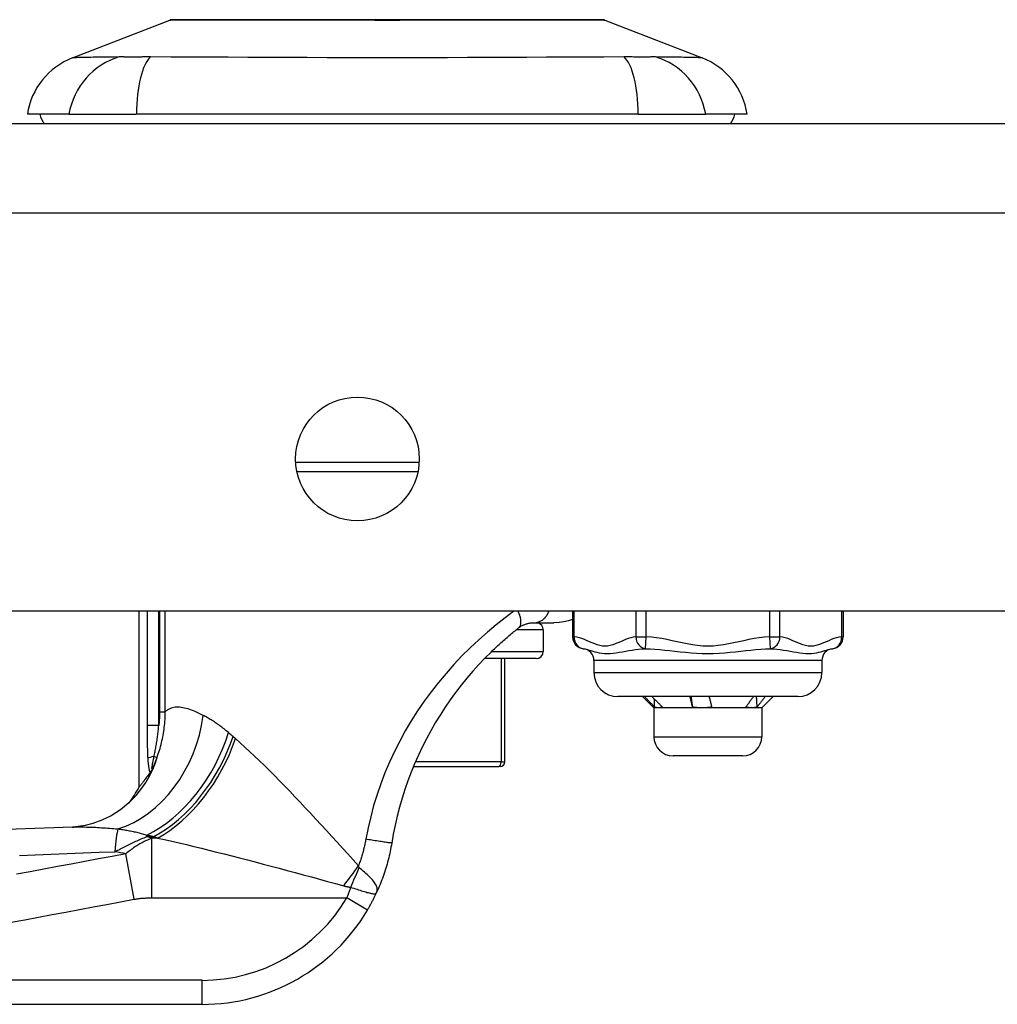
# Model space of a CAD drawing. Header units: inches. Extents: x 4 to 105, y 5 to 58.
# Tile 84 of 133: x 4.34 to 5.94, y 41.7 to 43.31. Entities that reach past the tile are written whole.
import ezdxf

# ---------------------------------------------------------------- set-up
doc = ezdxf.new("R2010")
doc.units = ezdxf.units.IN
doc.header["$MEASUREMENT"] = 0
doc.layers.add('Visible Edges(ANSI)', color=7, linetype='Continuous', lineweight=25)
doc.layers.add('Visible Tangent Edges(ANSI)', color=7, linetype='Continuous', lineweight=25)

msp = doc.modelspace()

# ---------------------------------------------------------------- linework, layer by layer
at = {"layer": 'Visible Edges(ANSI)'}
for p, q in [((4.4253, 43.249), (4.585, 43.3111)), ((5.2987, 43.3111), (5.4584, 43.249)), ((4.4194, 43.1566), (4.3513, 43.1566)), ((4.4194, 43.1566), (4.5301, 43.1566)), ((5.3536, 43.1566), (4.5301, 43.1566)), ((5.3536, 43.1566), (5.4644, 43.1566)), ((5.5324, 43.1566), (5.4644, 43.1566)), ((19.2899, 43.1409), (3.6639, 43.1409)), ((4.9922, 42.57), (4.7935, 42.57)), ((19.2899, 42.3409), (3.6639, 42.3409)), ((4.5347, 42.0526), (4.5347, 42.3409)), ((5.2459, 42.3409), (5.2459, 42.2991)), ((5.6898, 42.3409), (5.6898, 42.2991)), ((5.1816, 42.322), (5.2152, 42.322)), ((5.1978, 42.3105), (5.1978, 42.275)), ((5.186, 42.2632), (5.1013, 42.2632)), ((5.1347, 42.0939), (5.1347, 42.2632)), ((5.2809, 42.26), (5.2809, 42.2403)), ((5.6549, 42.26), (5.6549, 42.2403)), ((5.6155, 42.2009), (5.3202, 42.2009)), ((5.3793, 42.1824), (5.3607, 42.2009)), ((5.5564, 42.1824), (5.5663, 42.1922)), ((5.5663, 42.1922), (5.575, 42.2009)), ((5.3869, 42.1824), (5.3793, 42.1824)), ((5.3793, 42.1824), (5.3793, 42.1351)), ((5.4586, 42.1824), (5.3869, 42.1824)), ((5.5395, 42.1824), (5.4586, 42.1824)), ((5.5564, 42.1824), (5.5395, 42.1824)), ((5.5564, 42.1824), (5.5564, 42.1351)), ((5.5249, 42.1036), (5.4108, 42.1036)), ((4.5527, 42.0761), (4.5521, 42.0753)), ((4.9847, 42.0861), (5.1248, 42.0861)), ((5.1268, 42.0861), (5.1248, 42.0861)), ((3.9891, 41.696), (4.6382, 41.696))]:
    msp.add_line(p, q, dxfattribs=at)
at = {"layer": 'Visible Edges(ANSI)', "flags": 128}
for points in [[(5.297, 43.3115), (5.2965, 43.3115), (5.2953, 43.3115), (5.2931, 43.3115), (5.2901, 43.3115), (5.2863, 43.3115), (5.2817, 43.3115), (5.2762, 43.3115), (5.27, 43.3116), (5.2629, 43.3116), (5.255, 43.3116), (5.2464, 43.3116), (5.237, 43.3116), (5.227, 43.3117), (5.2164, 43.3117), (5.205, 43.3117), (5.1931, 43.3117), (5.1805, 43.3117), (5.1673, 43.3117), (5.1536, 43.3117), (5.1394, 43.3116), (5.1247, 43.3116), (5.1095, 43.3116), (5.0939, 43.3116), (5.0779, 43.3116), (5.0616, 43.3115), (5.0449, 43.3115), (5.0281, 43.3115), (5.0111, 43.3115), (4.994, 43.3115), (4.9767, 43.3115), (4.9593, 43.3115), (4.9418, 43.3115), (4.9243, 43.3115), (4.9068, 43.3115), (4.8895, 43.3115), (4.8723, 43.3115), (4.8553, 43.3115), (4.8386, 43.3115), (4.822, 43.3115), (4.8056, 43.3116), (4.7896, 43.3116), (4.774, 43.3116), (4.7588, 43.3116), (4.744, 43.3116), (4.7298, 43.3117), (4.7162, 43.3117), (4.703, 43.3117), (4.6904, 43.3117), (4.6784, 43.3117), (4.6671, 43.3117), (4.6564, 43.3117), (4.6464, 43.3116), (4.6371, 43.3116), (4.6285, 43.3116), (4.6207, 43.3116), (4.6137, 43.3116), (4.6074, 43.3115), (4.602, 43.3115), (4.5974, 43.3115), (4.5935, 43.3115), (4.5906, 43.3115), (4.5884, 43.3115), (4.5872, 43.3115), (4.5867, 43.3115)], [(5.1573, 42.3136), (5.1582, 42.3143), (5.1592, 42.315), (5.1602, 42.3157), (5.1612, 42.3163), (5.1623, 42.3169), (5.1633, 42.3175), (5.1643, 42.318), (5.1654, 42.3185), (5.1664, 42.3189), (5.1675, 42.3194), (5.1685, 42.3197), (5.1696, 42.3201), (5.1706, 42.3204), (5.1717, 42.3207), (5.1727, 42.321), (5.1738, 42.3212), (5.1749, 42.3214), (5.1759, 42.3216), (5.1769, 42.3217), (5.1779, 42.3218), (5.1789, 42.3219), (5.1798, 42.3219), (5.1807, 42.322), (5.1816, 42.322)], [(5.2459, 42.3275), (5.239, 42.3253), (5.2316, 42.3235), (5.2236, 42.3224), (5.2152, 42.322)], [(5.1121, 42.2741), (5.114, 42.2759), (5.1158, 42.2777), (5.1177, 42.2794), (5.1195, 42.2812), (5.1214, 42.2829), (5.1233, 42.2847), (5.1252, 42.2864), (5.127, 42.2881), (5.1289, 42.2898), (5.1308, 42.2915), (5.1327, 42.2931), (5.1346, 42.2948), (5.1365, 42.2964), (5.1384, 42.2981), (5.1403, 42.2997), (5.1421, 42.3013), (5.144, 42.3029), (5.1459, 42.3044), (5.1478, 42.306), (5.1497, 42.3075), (5.1516, 42.3091), (5.1535, 42.3106), (5.1554, 42.3121), (5.1573, 42.3136)], [(5.1121, 42.2741), (5.102, 42.2639), (5.092, 42.2534), (5.0821, 42.2425), (5.0725, 42.2313), (5.0631, 42.2197), (5.054, 42.2079), (5.0452, 42.1957), (5.0367, 42.1834), (5.0285, 42.1707), (5.0206, 42.1579), (5.0131, 42.1449), (5.006, 42.1317), (4.9992, 42.1182), (4.9928, 42.1046), (4.9867, 42.0908), (4.981, 42.0769), (4.9756, 42.0627), (4.9706, 42.0484), (4.9661, 42.034), (4.9619, 42.0195), (4.9581, 42.0049), (4.9547, 41.9902), (4.9517, 41.9754), (4.9491, 41.9606)], [(5.3805, 42.1837), (5.3798, 42.1845), (5.3791, 42.1852), (5.3784, 42.1859), (5.3778, 42.1866), (5.3771, 42.1873), (5.3764, 42.188), (5.3757, 42.1888), (5.375, 42.1895), (5.3743, 42.1902), (5.3736, 42.1909), (5.3729, 42.1916), (5.3723, 42.1923), (5.3716, 42.193), (5.3709, 42.1938), (5.3702, 42.1945), (5.3695, 42.1952), (5.3688, 42.1959), (5.3681, 42.1966), (5.3674, 42.1973), (5.3667, 42.198), (5.366, 42.1988), (5.3654, 42.1995), (5.3647, 42.2002), (5.364, 42.2009)], [(5.3761, 42.2009), (5.3768, 42.2002), (5.3775, 42.1995), (5.3782, 42.1988), (5.3789, 42.198), (5.3797, 42.1973), (5.3804, 42.1966), (5.3811, 42.1959), (5.3818, 42.1952), (5.3825, 42.1945), (5.3833, 42.1938), (5.384, 42.193), (5.3847, 42.1923), (5.3854, 42.1916), (5.3861, 42.1909), (5.3868, 42.1902), (5.3875, 42.1895), (5.3883, 42.1888), (5.389, 42.188), (5.3897, 42.1873), (5.3904, 42.1866), (5.3911, 42.1859), (5.3918, 42.1852), (5.3925, 42.1845), (5.3933, 42.1837)], [(5.3805, 42.1837), (5.3805, 42.1843), (5.3805, 42.1848), (5.3804, 42.1854), (5.3804, 42.1859), (5.3804, 42.1865), (5.3804, 42.187), (5.3804, 42.1876), (5.3804, 42.1881), (5.3804, 42.1887), (5.3803, 42.1892), (5.3803, 42.1898), (5.3803, 42.1903), (5.3803, 42.1909), (5.3803, 42.1914), (5.3803, 42.1919), (5.3803, 42.1925), (5.3802, 42.193), (5.3802, 42.1936), (5.3802, 42.1941), (5.3802, 42.1947), (5.3802, 42.1952), (5.3802, 42.1958), (5.3801, 42.1963), (5.3801, 42.1969)], [(5.4428, 42.1837), (5.4426, 42.1845), (5.4425, 42.1852), (5.4423, 42.1859), (5.4421, 42.1866), (5.442, 42.1873), (5.4418, 42.188), (5.4416, 42.1888), (5.4415, 42.1895), (5.4413, 42.1902), (5.4411, 42.1909), (5.4409, 42.1916), (5.4408, 42.1923), (5.4406, 42.193), (5.4404, 42.1938), (5.4402, 42.1945), (5.4401, 42.1952), (5.4399, 42.1959), (5.4397, 42.1966), (5.4395, 42.1973), (5.4393, 42.198), (5.4391, 42.1988), (5.439, 42.1995), (5.4388, 42.2002), (5.4386, 42.2009)], [(5.4428, 42.1837), (5.4427, 42.1845), (5.4426, 42.1852), (5.4425, 42.1859), (5.4425, 42.1866), (5.4424, 42.1873), (5.4423, 42.188), (5.4422, 42.1888), (5.4421, 42.1895), (5.442, 42.1902), (5.442, 42.1909), (5.4419, 42.1916), (5.4418, 42.1923), (5.4417, 42.193), (5.4416, 42.1938), (5.4416, 42.1945), (5.4415, 42.1952), (5.4414, 42.1959), (5.4413, 42.1966), (5.4412, 42.1973), (5.4411, 42.198), (5.4411, 42.1988), (5.441, 42.1995), (5.4409, 42.2002), (5.4408, 42.2009)], [(5.4698, 42.2009), (5.47, 42.2002), (5.4702, 42.1995), (5.4704, 42.1988), (5.4706, 42.198), (5.4708, 42.1973), (5.471, 42.1966), (5.4711, 42.1959), (5.4713, 42.1952), (5.4715, 42.1945), (5.4717, 42.1938), (5.4719, 42.193), (5.4721, 42.1923), (5.4722, 42.1916), (5.4724, 42.1909), (5.4726, 42.1902), (5.4728, 42.1895), (5.4729, 42.1888), (5.4731, 42.188), (5.4733, 42.1873), (5.4734, 42.1866), (5.4736, 42.1859), (5.4738, 42.1852), (5.4739, 42.1845), (5.4741, 42.1837)], [(5.5302, 42.1837), (5.5307, 42.1845), (5.5312, 42.1852), (5.5317, 42.1859), (5.5322, 42.1866), (5.5328, 42.1873), (5.5333, 42.188), (5.5338, 42.1888), (5.5343, 42.1895), (5.5348, 42.1902), (5.5354, 42.1909), (5.5359, 42.1916), (5.5364, 42.1923), (5.5369, 42.193), (5.5374, 42.1938), (5.5379, 42.1945), (5.5384, 42.1952), (5.5389, 42.1959), (5.5394, 42.1966), (5.5399, 42.1973), (5.5405, 42.198), (5.541, 42.1988), (5.5415, 42.1995), (5.542, 42.2002), (5.5425, 42.2009)], [(5.5487, 42.1837), (5.5487, 42.1845), (5.5486, 42.1852), (5.5486, 42.1859), (5.5486, 42.1866), (5.5485, 42.1873), (5.5485, 42.188), (5.5484, 42.1888), (5.5484, 42.1895), (5.5484, 42.1902), (5.5483, 42.1909), (5.5483, 42.1916), (5.5483, 42.1923), (5.5482, 42.193), (5.5482, 42.1938), (5.5481, 42.1945), (5.5481, 42.1952), (5.5481, 42.1959), (5.548, 42.1966), (5.548, 42.1973), (5.5479, 42.198), (5.5479, 42.1988), (5.5479, 42.1995), (5.5478, 42.2002), (5.5478, 42.2009)], [(5.5616, 42.2009), (5.5611, 42.2002), (5.5605, 42.1995), (5.56, 42.1988), (5.5595, 42.198), (5.559, 42.1973), (5.5584, 42.1966), (5.5579, 42.1959), (5.5574, 42.1952), (5.5568, 42.1945), (5.5563, 42.1938), (5.5558, 42.193), (5.5552, 42.1923), (5.5547, 42.1916), (5.5542, 42.1909), (5.5536, 42.1902), (5.5531, 42.1895), (5.5525, 42.1888), (5.552, 42.188), (5.5514, 42.1873), (5.5509, 42.1866), (5.5504, 42.1859), (5.5498, 42.1852), (5.5493, 42.1845), (5.5487, 42.1837)], [(5.3869, 42.1824), (5.3867, 42.1824), (5.3864, 42.1824), (5.3861, 42.1824), (5.3859, 42.1824), (5.3856, 42.1824), (5.3853, 42.1824), (5.385, 42.1825), (5.3848, 42.1825), (5.3845, 42.1826), (5.3842, 42.1826), (5.384, 42.1827), (5.3837, 42.1827), (5.3834, 42.1828), (5.3832, 42.1828), (5.3829, 42.1829), (5.3826, 42.183), (5.3824, 42.1831), (5.3821, 42.1831), (5.3818, 42.1832), (5.3816, 42.1833), (5.3813, 42.1834), (5.381, 42.1835), (5.3808, 42.1836), (5.3805, 42.1837)], [(5.3933, 42.1837), (5.393, 42.1836), (5.3927, 42.1835), (5.3925, 42.1834), (5.3922, 42.1833), (5.392, 42.1832), (5.3917, 42.1831), (5.3914, 42.1831), (5.3912, 42.183), (5.3909, 42.1829), (5.3906, 42.1828), (5.3904, 42.1828), (5.3901, 42.1827), (5.3899, 42.1827), (5.3896, 42.1826), (5.3893, 42.1826), (5.3891, 42.1825), (5.3888, 42.1825), (5.3885, 42.1824), (5.3883, 42.1824), (5.388, 42.1824), (5.3877, 42.1824), (5.3875, 42.1824), (5.3872, 42.1824), (5.3869, 42.1824)], [(5.4586, 42.1824), (5.4579, 42.1824), (5.4573, 42.1824), (5.4566, 42.1824), (5.4559, 42.1824), (5.4553, 42.1824), (5.4546, 42.1824), (5.454, 42.1825), (5.4533, 42.1825), (5.4526, 42.1826), (5.452, 42.1826), (5.4513, 42.1827), (5.4507, 42.1827), (5.45, 42.1828), (5.4493, 42.1828), (5.4487, 42.1829), (5.448, 42.183), (5.4474, 42.1831), (5.4467, 42.1831), (5.4461, 42.1832), (5.4454, 42.1833), (5.4447, 42.1834), (5.4441, 42.1835), (5.4434, 42.1836), (5.4428, 42.1837)], [(5.4741, 42.1837), (5.4735, 42.1836), (5.4728, 42.1835), (5.4722, 42.1834), (5.4715, 42.1833), (5.4709, 42.1832), (5.4702, 42.1831), (5.4696, 42.1831), (5.469, 42.183), (5.4683, 42.1829), (5.4677, 42.1828), (5.467, 42.1828), (5.4664, 42.1827), (5.4657, 42.1827), (5.4651, 42.1826), (5.4644, 42.1826), (5.4638, 42.1825), (5.4632, 42.1825), (5.4625, 42.1824), (5.4619, 42.1824), (5.4612, 42.1824), (5.4606, 42.1824), (5.4599, 42.1824), (5.4593, 42.1824), (5.4586, 42.1824)], [(5.5395, 42.1824), (5.5391, 42.1824), (5.5387, 42.1824), (5.5384, 42.1824), (5.538, 42.1824), (5.5376, 42.1824), (5.5372, 42.1824), (5.5368, 42.1825), (5.5364, 42.1825), (5.536, 42.1826), (5.5356, 42.1826), (5.5352, 42.1827), (5.5348, 42.1827), (5.5344, 42.1828), (5.5341, 42.1828), (5.5337, 42.1829), (5.5333, 42.183), (5.5329, 42.1831), (5.5325, 42.1831), (5.5321, 42.1832), (5.5317, 42.1833), (5.5313, 42.1834), (5.5309, 42.1835), (5.5305, 42.1836), (5.5302, 42.1837)], [(5.5487, 42.1837), (5.5483, 42.1836), (5.5479, 42.1835), (5.5476, 42.1834), (5.5472, 42.1833), (5.5468, 42.1832), (5.5464, 42.1831), (5.546, 42.1831), (5.5457, 42.183), (5.5453, 42.1829), (5.5449, 42.1828), (5.5445, 42.1828), (5.5441, 42.1827), (5.5437, 42.1827), (5.5434, 42.1826), (5.543, 42.1826), (5.5426, 42.1825), (5.5422, 42.1825), (5.5418, 42.1824), (5.5415, 42.1824), (5.5411, 42.1824), (5.5407, 42.1824), (5.5403, 42.1824), (5.5399, 42.1824), (5.5395, 42.1824)], [(4.5521, 42.0753), (4.5508, 42.0735), (4.5495, 42.0718), (4.5482, 42.0701), (4.547, 42.0685), (4.5458, 42.067), (4.5447, 42.0655), (4.5437, 42.0641), (4.5427, 42.0628), (4.5418, 42.0616), (4.5409, 42.0605), (4.54, 42.0594), (4.5393, 42.0584), (4.5385, 42.0575), (4.5379, 42.0566), (4.5373, 42.0559), (4.5368, 42.0552), (4.5363, 42.0546), (4.5359, 42.0541), (4.5355, 42.0536), (4.5352, 42.0533), (4.535, 42.053), (4.5349, 42.0528), (4.5348, 42.0527), (4.5347, 42.0526)], [(4.5572, 42.084), (4.557, 42.0836), (4.5569, 42.0833), (4.5567, 42.0829), (4.5565, 42.0825), (4.5563, 42.0821), (4.5561, 42.0818), (4.5559, 42.0814), (4.5557, 42.081), (4.5555, 42.0806), (4.5553, 42.0803), (4.5551, 42.0799), (4.5549, 42.0796), (4.5547, 42.0792), (4.5545, 42.0788), (4.5543, 42.0785), (4.5541, 42.0782), (4.5539, 42.0779), (4.5537, 42.0776), (4.5535, 42.0773), (4.5533, 42.077), (4.5531, 42.0768), (4.553, 42.0765), (4.5528, 42.0763), (4.5527, 42.0761)], [(4.5298, 42.0387), (4.5179, 42.0264), (4.504, 42.015), (4.4889, 42.0054), (4.4736, 41.9979), (4.459, 41.9926), (4.4459, 41.9893), (4.4347, 41.9875), (4.4256, 41.9868)], [(4.4256, 41.9868), (4.1475, 41.9767), (3.8694, 41.968)], [(4.9491, 41.9606), (4.9485, 41.9572), (4.9479, 41.9537), (4.9472, 41.9502), (4.9465, 41.9467), (4.9458, 41.9433), (4.945, 41.9398), (4.9442, 41.9363), (4.9433, 41.9329), (4.9424, 41.9295), (4.9415, 41.9261), (4.9405, 41.9226), (4.9395, 41.9192), (4.9384, 41.9159), (4.9373, 41.9125), (4.9362, 41.9091), (4.935, 41.9058), (4.9338, 41.9024), (4.9326, 41.8991), (4.9313, 41.8958), (4.93, 41.8925), (4.9287, 41.8892), (4.9273, 41.886), (4.9259, 41.8827), (4.9244, 41.8795)], [(4.9093, 41.8507), (4.91, 41.8519), (4.9107, 41.8531), (4.9114, 41.8543), (4.9121, 41.8554), (4.9127, 41.8566), (4.9134, 41.8578), (4.9141, 41.859), (4.9147, 41.8602), (4.9154, 41.8614), (4.916, 41.8626), (4.9167, 41.8638), (4.9173, 41.8651), (4.9179, 41.8663), (4.9186, 41.8675), (4.9192, 41.8687), (4.9198, 41.8699), (4.9204, 41.8711), (4.921, 41.8723), (4.9216, 41.8735), (4.9221, 41.8747), (4.9227, 41.8759), (4.9233, 41.8771), (4.9238, 41.8783), (4.9244, 41.8795)]]:
    msp.add_lwpolyline(points, dxfattribs=at)
at = {"layer": 'Visible Edges(ANSI)'}
msp.add_circle((4.8929, 42.5909), 0.1015, dxfattribs=at)
for centre, radius, start, end in [((4.5868, 43.3066), 0.00492, 90.2088, 111.2505), ((5.297, 43.3066), 0.00492, 68.7495, 89.7912), ((4.4681, 43.139), 0.1181, 111.2505, 171.3991), ((5.4156, 43.139), 0.1181, 8.6009, 68.7495), ((4.4104, 43.1645), 0.0394, 191.537, 216.8699), ((5.4734, 43.1645), 0.0394, 323.1301, 348.463), ((5.186, 42.3105), 0.0118, 0, 76.7385), ((5.2656, 42.2991), 0.0197, 180, 263.5934), ((5.6702, 42.2991), 0.0197, 276.4066, 0), ((5.186, 42.275), 0.0118, 270, 0), ((5.2612, 42.26), 0.0197, 0, 83.5934), ((5.6746, 42.26), 0.0197, 96.4066, 180), ((5.3202, 42.2403), 0.0394, 180, 270), ((5.6155, 42.2403), 0.0394, 270, 0), ((5.4108, 42.1351), 0.0315, 180, 270), ((5.5249, 42.1351), 0.0315, 270, 0), ((5.1268, 42.0939), 0.00787, 270, 0), ((4.3612, 42.1455), 0.1969, 322.7495, 331.8538), ((4.6382, 42.0109), 0.315, 270, 329.4195)]:
    msp.add_arc(centre, radius, start, end, dxfattribs=at)
at = {"layer": 'Visible Tangent Edges(ANSI)'}
for p, q in [((4.4253, 43.249), (4.585, 43.3111)), ((3.6639, 42.9949), (19.2899, 42.9949)), ((4.7915, 42.5858), (4.9942, 42.5858)), ((4.5479, 42.3409), (4.5479, 42.1535)), ((4.5669, 42.1535), (4.5669, 42.3409)), ((4.5682, 42.3409), (4.5682, 42.1759)), ((4.5775, 42.1759), (4.5775, 42.3409)), ((5.2485, 42.2991), (5.2485, 42.3409)), ((5.3497, 42.3409), (5.3497, 42.2991)), ((5.3667, 42.2991), (5.3667, 42.3409)), ((5.569, 42.3409), (5.569, 42.2991)), ((5.5861, 42.2991), (5.5861, 42.3409)), ((5.6872, 42.3409), (5.6872, 42.2991)), ((5.1978, 42.3105), (5.1534, 42.3105)), ((5.2459, 42.2991), (5.2485, 42.2991)), ((5.3497, 42.2991), (5.3667, 42.2991)), ((5.3656, 42.2795), (5.3667, 42.2991)), ((5.569, 42.2991), (5.5861, 42.2991)), ((5.569, 42.2991), (5.5701, 42.2795)), ((5.6872, 42.2991), (5.6898, 42.2991)), ((5.1131, 42.275), (5.1978, 42.275)), ((5.1287, 42.2632), (5.1287, 42.0939)), ((5.6549, 42.26), (5.2809, 42.26)), ((5.2809, 42.2403), (5.6549, 42.2403)), ((4.5682, 42.1759), (4.5775, 42.1759)), ((4.5669, 42.1535), (4.5479, 42.1535)), ((5.3793, 42.1351), (5.5564, 42.1351)), ((4.5592, 42.1026), (4.5641, 42.1008)), ((5.1287, 42.0939), (4.988, 42.0939)), ((5.1287, 42.0939), (5.1347, 42.0939)), ((4.5476, 41.9712), (4.5476, 41.9737)), ((4.5476, 41.9712), (4.559, 41.9712)), ((4.5649, 41.9687), (4.5557, 41.9687)), ((4.5557, 41.8707), (4.5557, 41.9687)), ((4.5267, 41.8683), (4.5128, 41.9429)), ((4.5557, 41.8707), (4.8754, 41.8707)), ((4.9093, 41.8507), (4.8754, 41.8707)), ((4.6382, 41.7354), (3.9891, 41.7354)), ((4.6382, 41.696), (4.6382, 41.7354))]:
    msp.add_line(p, q, dxfattribs=at)
at = {"layer": 'Visible Tangent Edges(ANSI)', "flags": 128}
for points in [[(4.585, 43.3111), (4.5851, 43.3111), (4.5856, 43.3111), (4.5863, 43.3111), (4.5874, 43.3112), (4.5887, 43.3112), (4.5904, 43.3112), (4.5923, 43.3112), (4.5945, 43.3112), (4.597, 43.3112), (4.5998, 43.3112), (4.6029, 43.3112), (4.6062, 43.3113), (4.6098, 43.3113), (4.6138, 43.3113), (4.6179, 43.3113), (4.6224, 43.3113), (4.6271, 43.3114), (4.6321, 43.3114), (4.6374, 43.3114), (4.6429, 43.3114), (4.6486, 43.3114), (4.6546, 43.3115), (4.6608, 43.3115), (4.6673, 43.3115)], [(4.6673, 43.3115), (4.669, 43.3115), (4.6708, 43.3115), (4.6727, 43.3115), (4.6745, 43.3115), (4.6763, 43.3115), (4.6782, 43.3115), (4.6801, 43.3115), (4.682, 43.3115), (4.6839, 43.3115), (4.6858, 43.3115), (4.6877, 43.3115), (4.6897, 43.3115), (4.6917, 43.3115), (4.6937, 43.3115), (4.6957, 43.3115), (4.6977, 43.3115), (4.6997, 43.3115), (4.7017, 43.3115), (4.7038, 43.3115), (4.7059, 43.3115), (4.708, 43.3115), (4.7101, 43.3115), (4.7122, 43.3115), (4.7143, 43.3115)], [(4.7143, 43.3115), (4.7304, 43.3115), (4.7473, 43.3114), (4.7649, 43.3114), (4.7831, 43.3113), (4.8018, 43.3113), (4.8209, 43.3113), (4.8404, 43.3112), (4.8602, 43.3112), (4.8803, 43.3112), (4.9007, 43.3112), (4.9213, 43.3111), (4.9419, 43.3111), (4.9626, 43.3111), (4.9831, 43.3112), (5.0035, 43.3112), (5.0237, 43.3112), (5.0436, 43.3112), (5.0631, 43.3113), (5.0823, 43.3113), (5.1009, 43.3113), (5.119, 43.3114), (5.1365, 43.3114), (5.1533, 43.3115), (5.1694, 43.3115)], [(5.1694, 43.3115), (5.1716, 43.3115), (5.1737, 43.3115), (5.1758, 43.3115), (5.1779, 43.3115), (5.1799, 43.3115), (5.182, 43.3115), (5.184, 43.3115), (5.1861, 43.3115), (5.1881, 43.3115), (5.1901, 43.3115), (5.1921, 43.3115), (5.194, 43.3115), (5.196, 43.3115), (5.1979, 43.3115), (5.1999, 43.3115), (5.2018, 43.3115), (5.2037, 43.3115), (5.2055, 43.3115), (5.2074, 43.3115), (5.2092, 43.3115), (5.2111, 43.3115), (5.2129, 43.3115), (5.2147, 43.3115), (5.2165, 43.3115)], [(5.2165, 43.3115), (5.2229, 43.3115), (5.2291, 43.3115), (5.2351, 43.3114), (5.2408, 43.3114), (5.2463, 43.3114), (5.2515, 43.3114), (5.2565, 43.3114), (5.2613, 43.3113), (5.2657, 43.3113), (5.2699, 43.3113), (5.2739, 43.3113), (5.2775, 43.3113), (5.2809, 43.3112), (5.284, 43.3112), (5.2867, 43.3112), (5.2892, 43.3112), (5.2915, 43.3112), (5.2934, 43.3112), (5.295, 43.3112), (5.2964, 43.3112), (5.2974, 43.3111), (5.2981, 43.3111), (5.2986, 43.3111), (5.2987, 43.3111)], [(4.5019, 43.2506), (4.4937, 43.2504), (4.4882, 43.2504), (4.4828, 43.2503), (4.4776, 43.2503), (4.4727, 43.2502), (4.468, 43.2502), (4.4635, 43.2501), (4.4593, 43.25), (4.4552, 43.2499), (4.4514, 43.2498), (4.4479, 43.2498), (4.4446, 43.2497), (4.4416, 43.2496), (4.4388, 43.2495), (4.4362, 43.2494), (4.4339, 43.2494), (4.4319, 43.2493), (4.4302, 43.2492), (4.4287, 43.2492), (4.4275, 43.2491), (4.4265, 43.2491), (4.4258, 43.2491), (4.4254, 43.249), (4.4253, 43.249)], [(4.5231, 43.2504), (4.522, 43.2504), (4.521, 43.2504), (4.5199, 43.2504), (4.5189, 43.2504), (4.5179, 43.2504), (4.5169, 43.2504), (4.5159, 43.2504), (4.5149, 43.2504), (4.514, 43.2504), (4.5131, 43.2504), (4.5121, 43.2504), (4.5112, 43.2504), (4.5104, 43.2504), (4.5095, 43.2505), (4.5087, 43.2505), (4.5078, 43.2505), (4.507, 43.2505), (4.5063, 43.2505), (4.5055, 43.2505), (4.5047, 43.2505), (4.504, 43.2505), (4.5033, 43.2505), (4.5026, 43.2506), (4.5019, 43.2506)], [(4.5533, 43.2506), (4.5519, 43.2506), (4.5505, 43.2505), (4.5491, 43.2505), (4.5478, 43.2505), (4.5464, 43.2505), (4.5451, 43.2505), (4.5438, 43.2505), (4.5424, 43.2505), (4.5411, 43.2505), (4.5398, 43.2505), (4.5386, 43.2504), (4.5373, 43.2504), (4.536, 43.2504), (4.5348, 43.2504), (4.5335, 43.2504), (4.5323, 43.2504), (4.5311, 43.2504), (4.5299, 43.2504), (4.5287, 43.2504), (4.5276, 43.2504), (4.5264, 43.2504), (4.5253, 43.2504), (4.5242, 43.2504), (4.5231, 43.2504)], [(5.3305, 43.2506), (5.2969, 43.2504), (5.2659, 43.2503), (5.2345, 43.2502), (5.2029, 43.25), (5.1709, 43.2498), (5.1387, 43.2497), (5.1063, 43.2495), (5.0737, 43.2494), (5.0409, 43.2492), (5.0081, 43.2491), (4.9751, 43.2491), (4.9421, 43.249), (4.909, 43.2491), (4.876, 43.2491), (4.8431, 43.2492), (4.8104, 43.2494), (4.7778, 43.2495), (4.7453, 43.2497), (4.713, 43.2498), (4.681, 43.25), (4.6493, 43.2502), (4.6179, 43.2503), (4.5868, 43.2504), (4.5533, 43.2506)], [(5.3818, 43.2506), (5.3804, 43.2505), (5.379, 43.2505), (5.3775, 43.2505), (5.3759, 43.2505), (5.3742, 43.2505), (5.3725, 43.2504), (5.3707, 43.2504), (5.3688, 43.2504), (5.3669, 43.2504), (5.3649, 43.2504), (5.3628, 43.2504), (5.3606, 43.2504), (5.3584, 43.2504), (5.3561, 43.2504), (5.3538, 43.2504), (5.3514, 43.2504), (5.349, 43.2504), (5.3465, 43.2504), (5.3439, 43.2505), (5.3413, 43.2505), (5.3386, 43.2505), (5.3359, 43.2505), (5.3332, 43.2505), (5.3305, 43.2506)], [(5.4584, 43.249), (5.4583, 43.249), (5.4579, 43.2491), (5.4572, 43.2491), (5.4563, 43.2491), (5.455, 43.2492), (5.4536, 43.2492), (5.4518, 43.2493), (5.4498, 43.2494), (5.4475, 43.2494), (5.445, 43.2495), (5.4422, 43.2496), (5.4391, 43.2497), (5.4358, 43.2498), (5.4323, 43.2498), (5.4285, 43.2499), (5.4245, 43.25), (5.4202, 43.2501), (5.4157, 43.2502), (5.411, 43.2502), (5.4061, 43.2503), (5.4009, 43.2503), (5.3956, 43.2504), (5.39, 43.2504), (5.3818, 43.2506)], [(5.1496, 42.3409), (5.1351, 42.3301), (5.1205, 42.3187), (5.1061, 42.3067), (5.0919, 42.2942), (5.0779, 42.2811), (5.0643, 42.2676), (5.051, 42.2536), (5.0382, 42.2391), (5.0258, 42.2243), (5.0138, 42.209), (5.0024, 42.1934), (4.9915, 42.1774), (4.9812, 42.1611), (4.9714, 42.1446), (4.9622, 42.1277), (4.9535, 42.1106), (4.9455, 42.0933), (4.9381, 42.0758), (4.9313, 42.058), (4.9251, 42.0401), (4.9195, 42.022), (4.9146, 42.0038), (4.9103, 41.9854), (4.9066, 41.9669)], [(5.1573, 42.3136), (5.1579, 42.3141), (5.1584, 42.3147), (5.1589, 42.3153), (5.1594, 42.316), (5.1598, 42.3168), (5.1602, 42.3177), (5.1605, 42.3186), (5.1608, 42.3196), (5.161, 42.3206), (5.1611, 42.3217), (5.1612, 42.3228), (5.1612, 42.324), (5.1611, 42.3253), (5.161, 42.3266), (5.1609, 42.3279), (5.1606, 42.3293), (5.1603, 42.3307), (5.1599, 42.3321), (5.1595, 42.3335), (5.1591, 42.335), (5.1585, 42.3365), (5.1579, 42.3379), (5.1573, 42.3394), (5.1567, 42.3409)], [(5.1816, 42.322), (5.1828, 42.322), (5.184, 42.3221), (5.1853, 42.3222), (5.1865, 42.3225), (5.1878, 42.3227), (5.189, 42.3231), (5.1902, 42.3235), (5.1915, 42.324), (5.1927, 42.3245), (5.1939, 42.3252), (5.1951, 42.3259), (5.1963, 42.3266), (5.1974, 42.3275), (5.1985, 42.3284), (5.1996, 42.3294), (5.2007, 42.3304), (5.2017, 42.3316), (5.2026, 42.3327), (5.2035, 42.334), (5.2044, 42.3353), (5.2052, 42.3366), (5.2059, 42.338), (5.2066, 42.3394), (5.2073, 42.3409)], [(5.3497, 42.2991), (5.3454, 42.2984), (5.3412, 42.2974), (5.3369, 42.296), (5.3327, 42.2944), (5.3286, 42.2927), (5.3244, 42.2909), (5.3202, 42.2891), (5.316, 42.2874), (5.3118, 42.2859), (5.3076, 42.2847), (5.3034, 42.2839), (5.2991, 42.2836), (5.2948, 42.2839), (5.2906, 42.2847), (5.2864, 42.2859), (5.2822, 42.2874), (5.278, 42.2891), (5.2738, 42.2909), (5.2696, 42.2927), (5.2654, 42.2944), (5.2612, 42.296), (5.257, 42.2974), (5.2528, 42.2984), (5.2485, 42.2991)], [(5.569, 42.2991), (5.5605, 42.2984), (5.552, 42.2974), (5.5436, 42.296), (5.5352, 42.2944), (5.5268, 42.2927), (5.5185, 42.2909), (5.5101, 42.2891), (5.5018, 42.2874), (5.4934, 42.2859), (5.4849, 42.2847), (5.4764, 42.2839), (5.4679, 42.2836), (5.4594, 42.2839), (5.4509, 42.2847), (5.4424, 42.2859), (5.434, 42.2874), (5.4257, 42.2891), (5.4173, 42.2909), (5.409, 42.2927), (5.4006, 42.2944), (5.3922, 42.296), (5.3837, 42.2974), (5.3752, 42.2984), (5.3667, 42.2991)], [(5.6872, 42.2991), (5.683, 42.2984), (5.6787, 42.2974), (5.6745, 42.296), (5.6703, 42.2944), (5.6661, 42.2927), (5.6619, 42.2909), (5.6578, 42.2891), (5.6536, 42.2874), (5.6494, 42.2859), (5.6452, 42.2847), (5.6409, 42.2839), (5.6367, 42.2836), (5.6324, 42.2839), (5.6281, 42.2847), (5.6239, 42.2859), (5.6197, 42.2874), (5.6155, 42.2891), (5.6114, 42.2909), (5.6072, 42.2927), (5.603, 42.2944), (5.5988, 42.296), (5.5946, 42.2974), (5.5903, 42.2984), (5.5861, 42.2991)], [(5.2634, 42.2795), (5.2656, 42.2792), (5.2679, 42.2787), (5.2704, 42.278), (5.2731, 42.2772), (5.276, 42.2763), (5.279, 42.2754), (5.2823, 42.2745), (5.2859, 42.2737), (5.2896, 42.2729), (5.2937, 42.2723), (5.298, 42.2719), (5.3025, 42.2718), (5.3073, 42.2719), (5.3122, 42.2723), (5.3173, 42.2729), (5.3224, 42.2737), (5.3277, 42.2745), (5.333, 42.2754), (5.3384, 42.2763), (5.3438, 42.2772), (5.3493, 42.278), (5.3547, 42.2787), (5.3602, 42.2792), (5.3656, 42.2795)], [(5.3656, 42.2795), (5.3732, 42.2792), (5.381, 42.2787), (5.389, 42.278), (5.3972, 42.2772), (5.4055, 42.2763), (5.4139, 42.2754), (5.4226, 42.2745), (5.4313, 42.2737), (5.4403, 42.2729), (5.4494, 42.2723), (5.4586, 42.2719), (5.4679, 42.2718), (5.4772, 42.2719), (5.4864, 42.2723), (5.4955, 42.2729), (5.5045, 42.2737), (5.5132, 42.2745), (5.5219, 42.2754), (5.5303, 42.2763), (5.5386, 42.2772), (5.5467, 42.278), (5.5547, 42.2787), (5.5625, 42.2792), (5.5701, 42.2795)], [(5.5701, 42.2795), (5.5755, 42.2792), (5.581, 42.2787), (5.5865, 42.278), (5.5919, 42.2772), (5.5974, 42.2763), (5.6028, 42.2754), (5.6081, 42.2745), (5.6133, 42.2737), (5.6185, 42.2729), (5.6236, 42.2723), (5.6285, 42.2719), (5.6332, 42.2718), (5.6378, 42.2719), (5.6421, 42.2723), (5.6461, 42.2729), (5.6499, 42.2737), (5.6534, 42.2745), (5.6567, 42.2754), (5.6598, 42.2763), (5.6626, 42.2772), (5.6653, 42.278), (5.6678, 42.2787), (5.6702, 42.2792), (5.6724, 42.2795)], [(4.5641, 42.1008), (4.5651, 42.1038), (4.5662, 42.1068), (4.5671, 42.1098), (4.5681, 42.1129), (4.569, 42.1159), (4.5699, 42.119), (4.5707, 42.1221), (4.5714, 42.1252), (4.5722, 42.1283), (4.5729, 42.1314), (4.5735, 42.1345), (4.5741, 42.1377), (4.5747, 42.1408), (4.5752, 42.144), (4.5756, 42.1471), (4.576, 42.1503), (4.5764, 42.1535), (4.5767, 42.1567), (4.577, 42.1599), (4.5772, 42.1631), (4.5774, 42.1663), (4.5775, 42.1695), (4.5775, 42.1727), (4.5775, 42.1759)], [(4.5682, 42.1759), (4.5682, 42.175), (4.5682, 42.174), (4.5682, 42.1731), (4.5682, 42.1722), (4.5681, 42.1712), (4.5681, 42.1703), (4.5681, 42.1694), (4.5681, 42.1684), (4.568, 42.1675), (4.568, 42.1666), (4.5679, 42.1656), (4.5679, 42.1647), (4.5678, 42.1637), (4.5678, 42.1628), (4.5677, 42.1619), (4.5676, 42.1609), (4.5675, 42.16), (4.5675, 42.1591), (4.5674, 42.1581), (4.5673, 42.1572), (4.5672, 42.1563), (4.5671, 42.1553), (4.567, 42.1544), (4.5669, 42.1535)], [(4.6399, 42.1701), (4.6366, 42.1718), (4.6333, 42.1734), (4.6301, 42.1749), (4.6269, 42.1762), (4.6238, 42.1775), (4.6208, 42.1787), (4.6178, 42.1798), (4.6149, 42.1807), (4.612, 42.1815), (4.6092, 42.1822), (4.6065, 42.1827), (4.6038, 42.1831), (4.6012, 42.1834), (4.5987, 42.1836), (4.5963, 42.1835), (4.5939, 42.1834), (4.5916, 42.183), (4.5893, 42.1825), (4.5872, 42.1819), (4.5851, 42.181), (4.5831, 42.18), (4.5812, 42.1788), (4.5793, 42.1775), (4.5775, 42.1759)], [(4.6812, 42.1419), (4.6794, 42.1434), (4.6776, 42.1449), (4.6758, 42.1464), (4.674, 42.1478), (4.6723, 42.1492), (4.6705, 42.1506), (4.6687, 42.1519), (4.6669, 42.1532), (4.6652, 42.1545), (4.6634, 42.1557), (4.6617, 42.1569), (4.66, 42.1581), (4.6582, 42.1593), (4.6565, 42.1604), (4.6548, 42.1615), (4.6531, 42.1626), (4.6514, 42.1636), (4.6498, 42.1646), (4.6481, 42.1656), (4.6464, 42.1666), (4.6448, 42.1675), (4.6432, 42.1684), (4.6415, 42.1693), (4.6399, 42.1701)], [(4.5479, 42.1535), (4.5479, 42.1512), (4.5479, 42.149), (4.5479, 42.1467), (4.5479, 42.1444), (4.5479, 42.1422), (4.5479, 42.1399), (4.5479, 42.1377), (4.5479, 42.1354), (4.5479, 42.1331), (4.5479, 42.1309), (4.548, 42.1286), (4.548, 42.1264), (4.548, 42.1241), (4.5481, 42.1218), (4.5481, 42.1196), (4.5481, 42.1173), (4.5482, 42.1151), (4.5483, 42.1128), (4.5483, 42.1106), (4.5484, 42.1083), (4.5485, 42.1061), (4.5486, 42.1039), (4.5487, 42.1016), (4.5488, 42.0994)], [(4.5592, 42.1026), (4.5596, 42.1045), (4.56, 42.1065), (4.5604, 42.1085), (4.5608, 42.1105), (4.5612, 42.1125), (4.5616, 42.1146), (4.562, 42.1166), (4.5623, 42.1187), (4.5627, 42.1208), (4.5631, 42.1229), (4.5634, 42.125), (4.5638, 42.1272), (4.5641, 42.1293), (4.5644, 42.1315), (4.5647, 42.1336), (4.565, 42.1358), (4.5653, 42.138), (4.5656, 42.1402), (4.5658, 42.1424), (4.5661, 42.1446), (4.5663, 42.1468), (4.5665, 42.149), (4.5667, 42.1512), (4.5669, 42.1535)], [(4.6888, 42.1354), (4.6885, 42.1356), (4.6882, 42.1359), (4.6878, 42.1362), (4.6875, 42.1365), (4.6872, 42.1367), (4.6869, 42.137), (4.6866, 42.1373), (4.6863, 42.1376), (4.6859, 42.1378), (4.6856, 42.1381), (4.6853, 42.1384), (4.685, 42.1387), (4.6847, 42.1389), (4.6844, 42.1392), (4.6841, 42.1395), (4.6837, 42.1398), (4.6834, 42.14), (4.6831, 42.1403), (4.6828, 42.1406), (4.6825, 42.1408), (4.6822, 42.1411), (4.6819, 42.1414), (4.6815, 42.1416), (4.6812, 42.1419)], [(4.6927, 42.132), (4.6925, 42.1321), (4.6923, 42.1323), (4.6922, 42.1324), (4.692, 42.1325), (4.6919, 42.1327), (4.6917, 42.1328), (4.6915, 42.133), (4.6914, 42.1331), (4.6912, 42.1332), (4.691, 42.1334), (4.6909, 42.1335), (4.6907, 42.1337), (4.6906, 42.1338), (4.6904, 42.1339), (4.6902, 42.1341), (4.6901, 42.1342), (4.6899, 42.1344), (4.6898, 42.1345), (4.6896, 42.1347), (4.6894, 42.1348), (4.6893, 42.1349), (4.6891, 42.1351), (4.689, 42.1352), (4.6888, 42.1354)], [(4.8946, 41.9233), (4.8858, 41.933), (4.877, 41.9427), (4.8683, 41.9524), (4.8595, 41.9621), (4.8507, 41.9716), (4.842, 41.9812), (4.8333, 41.9907), (4.8246, 42), (4.8159, 42.0094), (4.8073, 42.0186), (4.7987, 42.0277), (4.7902, 42.0367), (4.7817, 42.0455), (4.7733, 42.0543), (4.7649, 42.0628), (4.7566, 42.0713), (4.7484, 42.0796), (4.7402, 42.0877), (4.7321, 42.0956), (4.724, 42.1033), (4.716, 42.1109), (4.7081, 42.1182), (4.7003, 42.1252), (4.6927, 42.132)], [(4.5488, 42.0994), (4.5489, 42.0983), (4.549, 42.0972), (4.5491, 42.0961), (4.5492, 42.095), (4.5492, 42.0939), (4.5493, 42.0928), (4.5494, 42.0917), (4.5495, 42.0906), (4.5497, 42.0896), (4.5498, 42.0885), (4.5499, 42.0875), (4.5501, 42.0864), (4.5502, 42.0854), (4.5504, 42.0844), (4.5505, 42.0834), (4.5507, 42.0825), (4.5509, 42.0815), (4.5511, 42.0806), (4.5513, 42.0797), (4.5515, 42.0789), (4.5518, 42.0781), (4.5521, 42.0774), (4.5524, 42.0767), (4.5527, 42.0761)], [(4.5572, 42.084), (4.5569, 42.0834), (4.5566, 42.0829), (4.5563, 42.0826), (4.5561, 42.0825), (4.5559, 42.0826), (4.5558, 42.0828), (4.5557, 42.0833), (4.5557, 42.0839), (4.5558, 42.0846), (4.5559, 42.0854), (4.556, 42.0864), (4.5562, 42.0874), (4.5564, 42.0885), (4.5566, 42.0896), (4.5568, 42.0907), (4.5571, 42.092), (4.5573, 42.0932), (4.5576, 42.0945), (4.5578, 42.0958), (4.5581, 42.0971), (4.5584, 42.0984), (4.5587, 42.0998), (4.5589, 42.1012), (4.5592, 42.1026)], [(4.5572, 42.084), (4.5576, 42.0847), (4.5579, 42.0854), (4.5582, 42.0861), (4.5585, 42.0868), (4.5588, 42.0875), (4.5591, 42.0882), (4.5594, 42.0889), (4.5597, 42.0896), (4.56, 42.0903), (4.5603, 42.091), (4.5606, 42.0917), (4.5608, 42.0923), (4.5611, 42.093), (4.5614, 42.0937), (4.5617, 42.0944), (4.562, 42.0951), (4.5622, 42.0958), (4.5625, 42.0965), (4.5628, 42.0973), (4.563, 42.098), (4.5633, 42.0987), (4.5636, 42.0994), (4.5638, 42.1001), (4.5641, 42.1008)], [(4.4256, 41.9868), (4.4283, 41.9869), (4.431, 41.987), (4.4338, 41.987), (4.4366, 41.987), (4.4394, 41.987), (4.4423, 41.987), (4.4452, 41.987), (4.4481, 41.9869), (4.4511, 41.9869), (4.4542, 41.9868), (4.4572, 41.9867), (4.4603, 41.9865), (4.4635, 41.9864), (4.4666, 41.9862), (4.4698, 41.986), (4.4731, 41.9858), (4.4763, 41.9856), (4.4796, 41.9854), (4.483, 41.9852), (4.4863, 41.9849), (4.4897, 41.9846), (4.4931, 41.9843), (4.4966, 41.984), (4.5, 41.9837)], [(4.5, 41.9837), (4.5021, 41.9835), (4.5042, 41.9832), (4.5063, 41.9829), (4.5084, 41.9826), (4.5105, 41.9823), (4.5126, 41.9819), (4.5146, 41.9816), (4.5167, 41.9812), (4.5187, 41.9808), (4.5207, 41.9805), (4.5227, 41.9801), (4.5247, 41.9797), (4.5267, 41.9792), (4.5287, 41.9788), (4.5307, 41.9783), (4.5326, 41.9779), (4.5345, 41.9774), (4.5364, 41.9769), (4.5383, 41.9764), (4.5402, 41.9759), (4.5421, 41.9754), (4.5439, 41.9748), (4.5458, 41.9743), (4.5476, 41.9737)], [(4.4951, 41.9464), (4.4971, 41.9476), (4.4992, 41.9487), (4.5013, 41.9497), (4.5033, 41.9508), (4.5054, 41.9519), (4.5075, 41.953), (4.5097, 41.9541), (4.5118, 41.9552), (4.5139, 41.9562), (4.5161, 41.9573), (4.5182, 41.9583), (4.5204, 41.9594), (4.5226, 41.9604), (4.5248, 41.9615), (4.527, 41.9625), (4.5293, 41.9635), (4.5315, 41.9645), (4.5337, 41.9655), (4.536, 41.9665), (4.5383, 41.9675), (4.5406, 41.9684), (4.5429, 41.9694), (4.5452, 41.9703), (4.5476, 41.9712)], [(4.5557, 41.9687), (4.5539, 41.968), (4.5522, 41.9672), (4.5504, 41.9665), (4.5486, 41.9656), (4.5468, 41.9648), (4.545, 41.964), (4.5432, 41.9631), (4.5414, 41.9622), (4.5397, 41.9612), (4.5379, 41.9603), (4.5361, 41.9592), (4.5343, 41.9582), (4.5325, 41.9571), (4.5307, 41.956), (4.5289, 41.9549), (4.5271, 41.9537), (4.5254, 41.9525), (4.5236, 41.9513), (4.5218, 41.95), (4.52, 41.9486), (4.5182, 41.9473), (4.5164, 41.9458), (4.5146, 41.9444), (4.5128, 41.9429)], [(4.5476, 41.9737), (4.548, 41.9736), (4.5485, 41.9735), (4.549, 41.9734), (4.5495, 41.9733), (4.5499, 41.9732), (4.5504, 41.9731), (4.5509, 41.973), (4.5514, 41.9729), (4.5518, 41.9728), (4.5523, 41.9727), (4.5528, 41.9726), (4.5533, 41.9725), (4.5537, 41.9724), (4.5542, 41.9723), (4.5547, 41.9722), (4.5552, 41.9721), (4.5557, 41.972), (4.5561, 41.9719), (4.5566, 41.9718), (4.5571, 41.9717), (4.5576, 41.9716), (4.5581, 41.9715), (4.5585, 41.9713), (4.559, 41.9712)], [(4.559, 41.9712), (4.5593, 41.9711), (4.5595, 41.971), (4.5597, 41.9709), (4.56, 41.9708), (4.5602, 41.9707), (4.5605, 41.9706), (4.5607, 41.9705), (4.561, 41.9704), (4.5612, 41.9703), (4.5614, 41.9702), (4.5617, 41.9701), (4.5619, 41.97), (4.5622, 41.9699), (4.5624, 41.9698), (4.5627, 41.9697), (4.5629, 41.9696), (4.5632, 41.9694), (4.5634, 41.9693), (4.5636, 41.9692), (4.5639, 41.9691), (4.5641, 41.969), (4.5644, 41.9689), (4.5646, 41.9688), (4.5649, 41.9687)], [(4.5649, 41.9687), (4.5765, 41.9662), (4.5883, 41.9635), (4.6002, 41.9608), (4.6123, 41.958), (4.6245, 41.9551), (4.6368, 41.9521), (4.6492, 41.949), (4.6616, 41.9459), (4.6742, 41.9428), (4.6869, 41.9396), (4.6996, 41.9363), (4.7124, 41.933), (4.7253, 41.9296), (4.7383, 41.9262), (4.7514, 41.9227), (4.7644, 41.9192), (4.7776, 41.9157), (4.7908, 41.9122), (4.804, 41.9086), (4.8173, 41.905), (4.8305, 41.9014), (4.8438, 41.8977), (4.8571, 41.8941), (4.8704, 41.8905)], [(4.9066, 41.9669), (4.9063, 41.9651), (4.9059, 41.9632), (4.9055, 41.9614), (4.9052, 41.9595), (4.9048, 41.9577), (4.9044, 41.9559), (4.9039, 41.954), (4.9035, 41.9522), (4.903, 41.9504), (4.9026, 41.9485), (4.9021, 41.9467), (4.9016, 41.9449), (4.9011, 41.9431), (4.9006, 41.9413), (4.9, 41.9395), (4.8995, 41.9376), (4.8989, 41.9358), (4.8983, 41.934), (4.8978, 41.9322), (4.8972, 41.9304), (4.8965, 41.9287), (4.8959, 41.9269), (4.8953, 41.9251), (4.8946, 41.9233)], [(4.9491, 41.9606), (4.949, 41.9606), (4.9488, 41.9606), (4.9484, 41.9607), (4.9478, 41.9607), (4.947, 41.9608), (4.946, 41.9609), (4.9449, 41.9611), (4.9435, 41.9612), (4.942, 41.9615), (4.9403, 41.9617), (4.9384, 41.962), (4.9364, 41.9623), (4.9342, 41.9626), (4.9319, 41.9629), (4.9295, 41.9633), (4.927, 41.9637), (4.9244, 41.9641), (4.9218, 41.9645), (4.9192, 41.9649), (4.9166, 41.9653), (4.9141, 41.9657), (4.9115, 41.9661), (4.909, 41.9665), (4.9066, 41.9669)], [(4.3382, 41.9403), (4.3643, 41.9413), (4.3905, 41.9423), (4.4166, 41.9433), (4.4428, 41.9444), (4.4689, 41.9454), (4.4951, 41.9464)], [(4.5128, 41.9429), (4.4903, 41.9387), (4.4678, 41.9345), (4.4454, 41.9303), (4.4231, 41.9261), (4.4007, 41.9219), (4.3783, 41.9177), (4.3559, 41.9136), (4.3335, 41.9094)], [(4.8959, 41.9203), (4.8958, 41.9204), (4.8957, 41.9205), (4.8957, 41.9205), (4.8956, 41.9206), (4.8955, 41.9207), (4.8955, 41.9208), (4.8954, 41.9209), (4.8953, 41.921), (4.8953, 41.9211), (4.8952, 41.9212), (4.8952, 41.9214), (4.8951, 41.9215), (4.8951, 41.9216), (4.895, 41.9217), (4.895, 41.9219), (4.8949, 41.922), (4.8949, 41.9222), (4.8948, 41.9223), (4.8948, 41.9225), (4.8948, 41.9226), (4.8947, 41.9228), (4.8947, 41.923), (4.8946, 41.9231), (4.8946, 41.9233)], [(4.9244, 41.8795), (4.925, 41.881), (4.9253, 41.8825), (4.9255, 41.8839), (4.9255, 41.8854), (4.9253, 41.8869), (4.9249, 41.8885), (4.9243, 41.89), (4.9236, 41.8916), (4.9227, 41.8932), (4.9216, 41.8949), (4.9204, 41.8966), (4.9191, 41.8983), (4.9176, 41.9), (4.916, 41.9018), (4.9143, 41.9036), (4.9125, 41.9054), (4.9106, 41.9072), (4.9087, 41.9091), (4.9066, 41.9109), (4.9045, 41.9128), (4.9024, 41.9147), (4.9003, 41.9166), (4.8981, 41.9185), (4.8959, 41.9203)], [(4.8704, 41.8905), (4.8708, 41.8903), (4.8713, 41.8902), (4.8717, 41.8901), (4.8722, 41.89), (4.8726, 41.8899), (4.8731, 41.8897), (4.8736, 41.8896), (4.874, 41.8895), (4.8745, 41.8894), (4.875, 41.8893), (4.8754, 41.8892), (4.8759, 41.8891), (4.8764, 41.889), (4.8769, 41.8889), (4.8774, 41.8888), (4.8779, 41.8887), (4.8783, 41.8886), (4.8788, 41.8885), (4.8793, 41.8884), (4.8798, 41.8883), (4.8803, 41.8882), (4.8808, 41.8881), (4.8813, 41.888), (4.8818, 41.8879)], [(4.8818, 41.8879), (4.8816, 41.8872), (4.8813, 41.8865), (4.8811, 41.8858), (4.8808, 41.8851), (4.8806, 41.8843), (4.8803, 41.8836), (4.88, 41.8829), (4.8798, 41.8822), (4.8795, 41.8814), (4.8792, 41.8807), (4.879, 41.88), (4.8787, 41.8793), (4.8784, 41.8786), (4.8782, 41.8779), (4.8779, 41.8771), (4.8776, 41.8764), (4.8774, 41.8757), (4.8771, 41.875), (4.8768, 41.8743), (4.8765, 41.8736), (4.8763, 41.8729), (4.876, 41.8722), (4.8757, 41.8714), (4.8754, 41.8707)], [(4.8818, 41.8879), (4.8844, 41.8871), (4.887, 41.8863), (4.8896, 41.8855), (4.8922, 41.8847), (4.8947, 41.8839), (4.8972, 41.8831), (4.8996, 41.8824), (4.9019, 41.8816), (4.9042, 41.8809), (4.9064, 41.8803), (4.9085, 41.8797), (4.9105, 41.8792), (4.9123, 41.8787), (4.9141, 41.8782), (4.9157, 41.8779), (4.9172, 41.8776), (4.9186, 41.8774), (4.9198, 41.8773), (4.9209, 41.8773), (4.9218, 41.8774), (4.9227, 41.8777), (4.9234, 41.8781), (4.9239, 41.8787), (4.9244, 41.8795)], [(4.325, 41.8306), (4.3474, 41.8348), (4.3698, 41.839), (4.3922, 41.8432), (4.4146, 41.8474), (4.437, 41.8516), (4.4594, 41.8557), (4.4818, 41.8599), (4.5042, 41.8641), (4.5267, 41.8683)], [(4.5267, 41.8683), (4.5279, 41.8685), (4.5291, 41.8687), (4.5303, 41.8689), (4.5315, 41.8691), (4.5327, 41.8693), (4.534, 41.8695), (4.5352, 41.8696), (4.5364, 41.8697), (4.5376, 41.8699), (4.5388, 41.87), (4.54, 41.8701), (4.5412, 41.8702), (4.5424, 41.8703), (4.5436, 41.8704), (4.5448, 41.8704), (4.5461, 41.8705), (4.5473, 41.8706), (4.5485, 41.8706), (4.5497, 41.8707), (4.5509, 41.8707), (4.5521, 41.8707), (4.5533, 41.8707), (4.5545, 41.8707), (4.5557, 41.8707)]]:
    msp.add_lwpolyline(points, dxfattribs=at)
at = {"layer": 'Visible Tangent Edges(ANSI)'}
for centre, radius, start, end in [((4.5868, 43.3066), 0.00492, 90.2088, 111.2505), ((4.6382, 42.0109), 0.2756, 270, 329.4195)]:
    msp.add_arc(centre, radius, start, end, dxfattribs=at)
for centre, major_axis, ratio, start_param, end_param in [((4.5296, 43.1366), (0.0158, 0.117), 0.948273, 0.391156, 1.528426), ((4.5676, 43.1366), (-0.0053, 0.118), 0.314585, 0.249322, 1.386592), ((5.3162, 43.1366), (0.0053, 0.118), 0.314585, 4.896593, 6.033863), ((5.3541, 43.1366), (-0.0158, 0.117), 0.948273, 4.754759, 5.892029), ((5.2656, 42.2991), (-0.0022, -0.0196), 0.864664, 4.809173, 6.283185), ((5.3667, 42.2991), (0.0022, -0.0196), 0.864664, 4.615605, 6.089617), ((5.569, 42.2991), (-0.0022, -0.0196), 0.864664, 0.193569, 1.667581), ((5.6702, 42.2991), (0.0022, -0.0196), 0.864664, 0, 1.474012), ((4.4851, 42.1701), (0.0635, 0.1863), 0.76978, 3.653505, 4.968734), ((4.5476, 42.1419), (-0.0965, -0.1716), 0.627605, 0.730588, 1.910065), ((4.559, 42.1354), (-0.0989, -0.1702), 0.604176, 0.765681, 1.908282), ((4.5649, 42.132), (0.0981, 0.1707), 0.594817, 3.909946, 5.041872), ((4.3812, 42.1677), (0.1487, -0.129), 0.924855, 0, 0.390841), ((4.5678, 42.0994), (-0.0197, -0.0011), 0.203793, 5.152212, 6.005141), ((5.1248, 42.0939), (0, -0.00787), 0.489583, 0, 1.570796), ((4.509, 41.8719), (-0.0048, 0.118), 0.119705, 0.32039, 0.882192), ((1.0356, 41.4762), (3.6723, 0.3833), 0.123492, 0.276298, 0.284), ((1.017, 41.5756), (3.6726, 0.2797), 0.09119, 0.304696, 0.320055), ((4.8704, 41.9233), (0.1164, 0.1588), 0.099559, 4.577369, 4.785224), ((4.8818, 41.9166), (0.0778, 0.1808), 0.058123, 4.578197, 4.757923)]:
    msp.add_ellipse(centre, major_axis=major_axis, ratio=ratio, start_param=start_param, end_param=end_param, dxfattribs=at)

doc.saveas('drawing.dxf')
